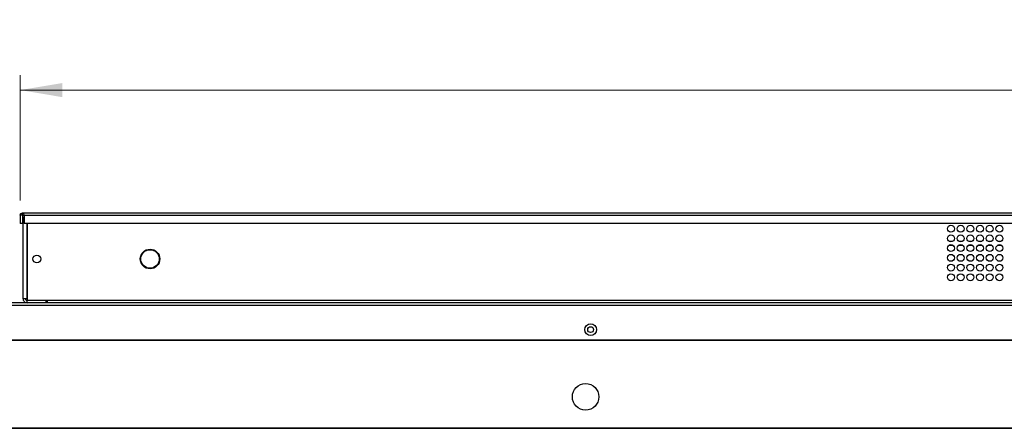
# Model space of a CAD drawing. Header units: millimetres. Extents: x 0 to 1118, y 0 to 864.
# Tile 23 of 65: x 196 to 303, y 603 to 648. Entities that reach past the tile are written whole.
import ezdxf

# ---------------------------------------------------------------- set-up
doc = ezdxf.new("R2010")
doc.units = ezdxf.units.MM
doc.styles.add('SLDTEXTSTYLE0', font='ARIAL.TTF', dxfattribs={"width": 0.948})
doc.dimstyles.new('SLDDIMSTYLE0', dxfattribs={"dimtxt": 5.650301, "dimasz": 4.572, "dimexe": 0, "dimexo": 0.0625, "dimgap": 1.412575, "dimtad": 0, "dimtih": 1, "dimtoh": 1, "dimlfac": 4, "dimrnd": 1e-09, "dimzin": 12, "dimdsep": 46, "dimtxsty": 'SLDTEXTSTYLE0', "dimsah": 1, "dimcen": 0.09, "dimadec": 0, "dimazin": 3, "dimtfac": 1, "dimtofl": 0, "dimtmove": 0, "dimatfit": 3, "dimfxl": 1, "dimfrac": 2, "dimtolj": 1, "dimtzin": 12, "dimarcsym": 0})

# ---------------------------------------------------------------- blocks, each defined once
blk = doc.blocks.new('_D_6')
at = {"color": 7, "linetype": 'Continuous', "lineweight": 0}
for p, q in [((196.25, 628.03), (196.25, 641.57)), ((444.73, 628.03), (444.73, 641.57)), ((196.25, 639.97), (308.2, 639.97)), ((444.73, 639.97), (332.78, 639.97))]:
    blk.add_line(p, q, dxfattribs=at)
for points in [[(196.25, 639.97), (200.82, 639.2), (200.82, 640.73)], [(444.73, 639.97), (440.16, 640.73), (440.16, 639.2)]]:
    blk.add_solid(points, dxfattribs=at)
at = {"color": 7, "linetype": 'Continuous', "lineweight": 0, "char_height": 5.821, "attachment_point": 1, "style": 'SLDTEXTSTYLE0'}
for s, insert in [('993.94', (308.63, 647.47)), ('(39.13)', (308.2, 638.79))]:
    blk.add_mtext(s, dxfattribs=dict(at, insert=insert))

msp = doc.modelspace()

# ---------------------------------------------------------------- linework, layer by layer
at = {"color": 7, "linetype": 'Continuous', "lineweight": 30}
for p, q in [((196.4997, 626.6837), (376.9922, 626.6837)), ((196.4997, 626.4337), (196.4997, 626.6837)), ((196.4997, 626.4337), (196.2497, 626.4337)), ((196.2497, 626.4337), (196.2497, 625.5587)), ((196.4997, 626.4337), (196.6765, 626.4337)), ((196.4997, 626.4337), (196.4997, 625.5587)), ((196.5497, 617.4178), (196.5497, 625.9995)), ((196.6765, 626.4337), (196.6765, 625.5587)), ((196.6765, 626.4337), (376.9922, 626.4337)), ((196.4997, 625.5587), (196.2497, 625.5587)), ((376.4922, 625.5587), (196.6765, 625.5587)), ((197.0497, 617.2337), (197.0497, 625.5587)), ((196.9838, 617.4105), (197.0497, 617.4105)), ((196.9838, 616.9837), (196.9838, 617.2337)), ((196.9838, 617.2337), (197.0497, 617.2337)), ((199.1747, 617.2337), (197.0497, 617.2337)), ((199.0497, 616.9837), (199.0497, 617.2337)), ((199.1747, 617.2337), (199.1747, 616.9837)), ((471.3947, 616.9837), (169.5897, 616.9837)), ((169.7665, 616.7337), (471.2179, 616.7337)), ((174.1412, 612.9687), (303.5997, 612.9687)), ((174.1412, 612.9337), (303.6009, 612.9337)), ((169.2234, 603.4462), (471.776, 603.4462)), ((169.2234, 603.4087), (471.776, 603.4087)), ((172.9747, 603.4587), (468.0247, 603.4587))]:
    msp.add_line(p, q, dxfattribs=at)
at = {"color": 8, "linetype": 'Continuous', "lineweight": 30}
for p, q in [((196.9838, 617.4105), (196.9838, 625.5587)), ((297.1485, 623.5928), (296.8358, 623.5928)), ((298.1985, 623.5928), (297.8858, 623.5928)), ((299.2485, 623.5928), (298.9358, 623.5928)), ((300.2985, 623.5928), (299.9858, 623.5928)), ((301.3485, 623.5928), (301.0358, 623.5928)), ((302.3985, 623.5928), (302.0858, 623.5928)), ((297.2172, 623.1837), (296.7672, 623.1837)), ((298.2672, 623.1837), (297.8172, 623.1837)), ((299.3172, 623.1837), (298.8672, 623.1837)), ((300.3672, 623.1837), (299.9172, 623.1837)), ((301.4172, 623.1837), (300.9672, 623.1837)), ((302.4672, 623.1837), (302.0172, 623.1837)), ((379.0576, 617.2337), (199.1747, 617.2337))]:
    msp.add_line(p, q, dxfattribs=at)
at = {"color": 7, "linetype": 'Continuous', "lineweight": 30}
for centre, radius in [((296.9922, 624.9837), 0.375), ((298.0422, 624.9837), 0.375), ((299.0922, 624.9837), 0.375), ((300.1422, 624.9837), 0.375), ((301.1922, 624.9837), 0.375), ((302.2422, 624.9837), 0.375), ((296.9922, 623.9337), 0.375), ((298.0422, 623.9337), 0.375), ((299.0922, 623.9337), 0.375), ((300.1422, 623.9337), 0.375), ((301.1922, 623.9337), 0.375), ((302.2422, 623.9337), 0.375), ((210.2997, 621.7087), 1.0625), ((210.2997, 621.7087), 1), ((296.9922, 622.8837), 0.375), ((298.0422, 622.8837), 0.375), ((299.0922, 622.8837), 0.375), ((300.1422, 622.8837), 0.375), ((301.1922, 622.8837), 0.375), ((302.2422, 622.8837), 0.375), ((198.0497, 621.7087), 0.425), ((296.9922, 621.8337), 0.375), ((298.0422, 621.8337), 0.375), ((299.0922, 621.8337), 0.375), ((300.1422, 621.8337), 0.375), ((301.1922, 621.8337), 0.375), ((302.2422, 621.8337), 0.375), ((296.9922, 620.7837), 0.375), ((298.0422, 620.7837), 0.375), ((299.0922, 620.7837), 0.375), ((300.1422, 620.7837), 0.375), ((301.1922, 620.7837), 0.375), ((302.2422, 620.7837), 0.375), ((296.9922, 619.7337), 0.375), ((298.0422, 619.7337), 0.375), ((299.0922, 619.7337), 0.375), ((300.1422, 619.7337), 0.375), ((301.1922, 619.7337), 0.375), ((302.2422, 619.7337), 0.375), ((257.9922, 614.0712), 0.6375), ((257.9922, 614.0712), 0.3125), ((257.4497, 606.8087), 1.4375)]:
    msp.add_circle(centre, radius, dxfattribs=at)
for points, knots in [([(196.2497, 626.4337), (196.2535, 626.4665), (196.261, 626.532), (196.3188, 626.6146), (196.4014, 626.6724), (196.4669, 626.6799), (196.4997, 626.6837)], [0, 0, 0, 0, 0.25000088, 0.500003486, 0.750010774, 1, 1, 1, 1]), ([(196.4997, 626.6837), (196.5144, 626.6799), (196.5439, 626.6724), (196.5881, 626.6146), (196.6323, 626.532), (196.6617, 626.4665), (196.6765, 626.4337)], [0, 0, 0, 0, 0.24999846, 0.50000362, 0.74999611, 1, 1, 1, 1]), ([(196.6765, 626.306), (196.6402, 626.2613), (196.5674, 626.1718), (196.5556, 626.057), (196.5497, 625.9995)], [0, 0, 0, 0, 0.4989794, 1, 1, 1, 1]), ([(196.5497, 625.9995), (196.5556, 626.0002), (196.5674, 626.0014), (196.6402, 626.0026), (196.6765, 626.0032)], [0, 0, 0, 0, 0.50101793, 1, 1, 1, 1]), ([(196.9838, 617.4105), (196.927, 617.4111), (196.8132, 617.4123), (196.6697, 617.4142), (196.5693, 617.416), (196.5562, 617.4172), (196.5497, 617.4178)], [0, 0, 0, 0, 0.24999743, 0.50000327, 0.75000149, 1, 1, 1, 1]), ([(196.5497, 617.4178), (196.5562, 617.361), (196.5693, 617.2472), (196.6697, 617.1037), (196.8132, 617.0033), (196.927, 616.9902), (196.9838, 616.9837)], [0, 0, 0, 0, 0.25000105, 0.49999682, 0.75000245, 1, 1, 1, 1]), ([(196.7997, 617.4178), (196.8025, 617.3937), (196.808, 617.3454), (196.8506, 617.2846), (196.9115, 617.242), (196.9597, 617.2365), (196.9838, 617.2337)], [0, 0, 0, 0, 0.24999777, 0.49999973, 0.749987, 1, 1, 1, 1])]:
    msp.add_open_spline(points, degree=3, knots=knots, dxfattribs=at)

# ---------------------------------------------------------------- dimensions: what is measured, and where the dimension line sits
at = {"color": 7, "linetype": 'Continuous', "lineweight": 0}
dim = msp.add_linear_dim(base=(444.7347, 639.967), p1=(196.2497, 626.4337), p2=(444.7347, 626.4337), angle=0, text='<>\\P(39.13)', dimstyle='SLDDIMSTYLE0', dxfattribs=at)
dim.commit()
dim.dimension.update_dxf_attribs({"geometry": '_D_6', "text_midpoint": (320.4922, 639.967), "dimtype": 160})

doc.saveas('drawing.dxf')
